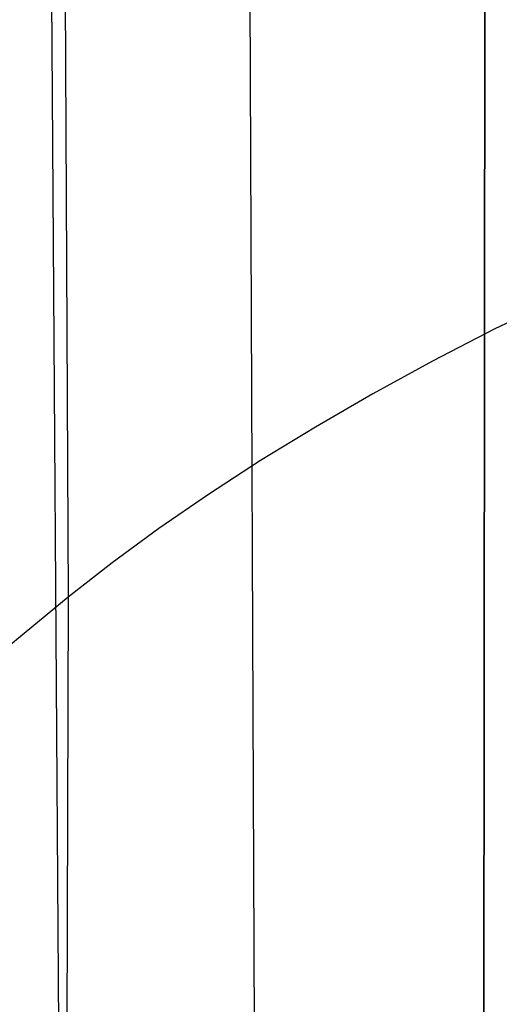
# Model space of a CAD drawing. Header units: millimetres. Extents: x -273 to 273, y -240 to 302.
# Tile 35 of 256: x -201 to -191, y -164 to -143. Entities that reach past the tile are written whole.
import ezdxf

# ---------------------------------------------------------------- set-up
doc = ezdxf.new("R2010")
doc.units = ezdxf.units.MM
doc.header["$MEASUREMENT"] = 0
doc.layers.add('IGES level 2', color=7, linetype='Continuous', true_color=0x008000)

msp = doc.modelspace()

# ---------------------------------------------------------------- linework, layer by layer
at = {"layer": 'IGES level 2', "color": 31, "true_color": 0xfabe47}
for p, q in [((-200.738, -25.882, 512.35), (-200.024, -155.518, 504.42)), ((-191.178, -175.018, 491.92), (-191.068, -32.031, 495.05)), ((-191.068, -32.031, 495.05), (-191.178, -175.018, 491.92)), ((-200.121, -181.074, 503.254), (-200.826, -74.306, 508.989)), ((-196.443, -75.188, 500.896), (-196.011, -177.921, 497.175)), ((-189.78, -149.243, 491.33), (-190.935, -149.797, 492.384)), ((-190.935, -149.797, 492.384), (-192.262, -150.486, 493.745)), ((-192.262, -150.486, 493.745), (-193.538, -151.184, 495.151)), ((-193.538, -151.184, 495.151), (-194.76, -151.891, 496.599)), ((-194.76, -151.891, 496.599), (-195.928, -152.605, 498.089)), ((-195.928, -152.605, 498.089), (-197.039, -153.325, 499.617)), ((-197.039, -153.325, 499.617), (-198.093, -154.052, 501.183)), ((-198.093, -154.052, 501.183), (-199.089, -154.783, 502.785)), ((-199.089, -154.783, 502.785), (-200.024, -155.518, 504.42)), ((-200.024, -155.518, 504.42), (-201.294, -156.558, 506.758)), ((-200.024, -155.518, 504.42), (-200.121, -181.074, 503.254))]:
    msp.add_line(p, q, dxfattribs=at)

doc.saveas('drawing.dxf')
